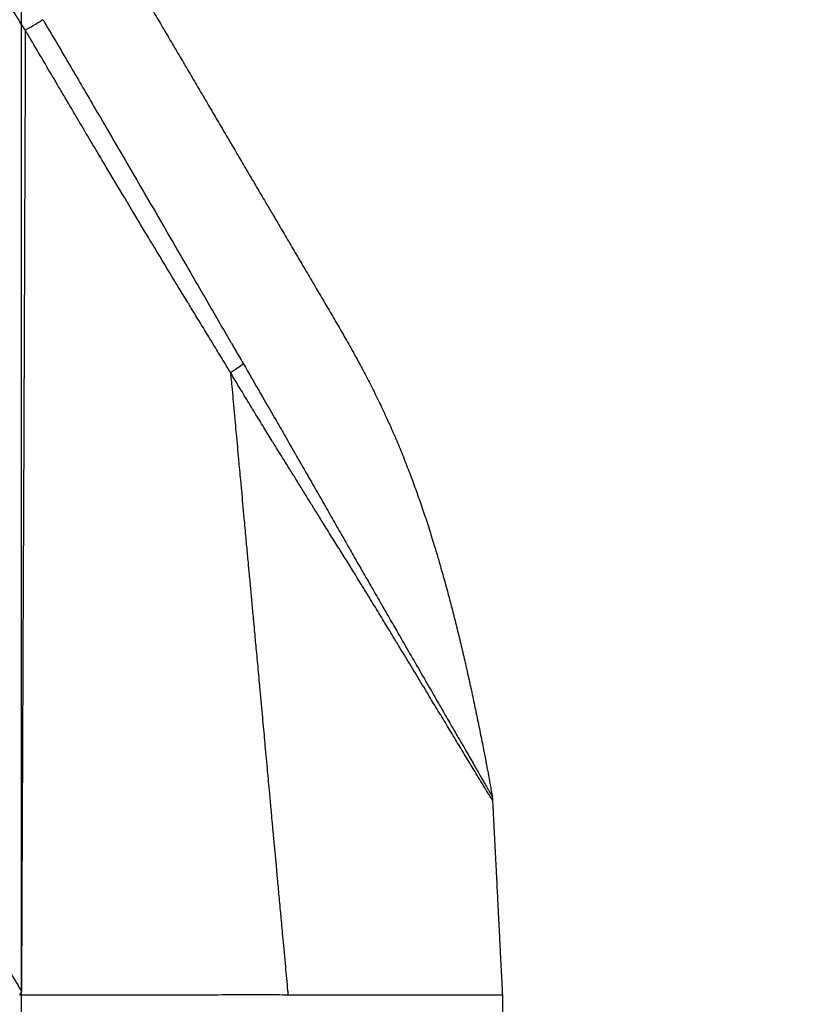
# Model space of a CAD drawing. Header units: millimetres. Extents: x 0 to 7374, y 0 to 4200.
# Tile 173 of 256: x 899 to 1024, y 2217 to 2372. Entities that reach past the tile are written whole.
import ezdxf

# ---------------------------------------------------------------- set-up
doc = ezdxf.new("R2010")
doc.units = ezdxf.units.MM
doc.header["$LTSCALE"] = 0.2
doc.styles.add('Rainbow-4.0 Style', font='malgunsl.ttf')
doc.dimstyles.new('Rainbow-4.0 Style', dxfattribs={"dimtxt": 3.5, "dimasz": 2.5, "dimexe": 1, "dimexo": 1, "dimgap": 1, "dimtad": 1, "dimdsep": 46, "dimtxsty": 'Rainbow-4.0 Style', "dimcen": 0, "dimclrd": 251, "dimclre": 251, "dimclrt": 7, "dimazin": 3, "dimtp": 0.1, "dimtm": 0.1, "dimtfac": 0.61, "dimtmove": 0, "dimatfit": 3, "dimfxl": 1, "dimlwd": -1, "dimlwe": -1, "dimarcsym": 1})

# ---------------------------------------------------------------- blocks, each defined once
blk = doc.blocks.new('A$Ccc13c451')
for p, q in [((-67.28, 1311), (-67, 1311)), ((9, 1274.85), (9, 1311))]:
    blk.add_line(p, q)
blk.add_arc((2.26, 1341.31), 5.2, 2.895, 10.2618)
for centre, major_axis, ratio, start_param, end_param in [((-67.45, 1462.7), (-4.48, -2.66), 0.005898, 1.805391, 2.600126), ((-35.99, 1408.67), (-4.49, -2.62), 0.107236, 1.968727, 2.601901)]:
    blk.add_ellipse(centre, major_axis=major_axis, ratio=ratio, start_param=start_param, end_param=end_param)
for points, knots in [([(-66.4, 1463.3), (-66.58, 1463.58), (-66.75, 1463.85), (-66.93, 1464.13), (-67.13, 1464.46), (-67.34, 1464.78), (-67.54, 1465.1), (-67.56, 1465.14), (-67.59, 1465.18), (-67.61, 1465.22), (-67.73, 1465.41), (-67.85, 1465.59), (-67.96, 1465.78), (-68.4, 1466.49), (-68.83, 1467.19), (-69.26, 1467.9), (-69.35, 1468.05), (-69.44, 1468.19), (-69.53, 1468.34), (-70.01, 1469.14), (-70.49, 1469.95), (-70.98, 1470.75), (-71.49, 1471.6), (-71.99, 1472.45), (-72.5, 1473.29), (-72.53, 1473.35), (-72.56, 1473.4), (-72.59, 1473.46), (-72.82, 1473.83), (-73.04, 1474.2), (-73.26, 1474.58), (-73.45, 1474.89), (-73.63, 1475.21), (-73.82, 1475.52), (-74.39, 1476.49), (-74.97, 1477.47), (-75.54, 1478.44), (-75.77, 1478.83), (-76, 1479.22), (-76.23, 1479.61), (-77.01, 1480.94), (-77.8, 1482.27), (-78.58, 1483.61), (-78.92, 1484.17), (-79.25, 1484.74), (-79.58, 1485.3), (-79.92, 1485.88), (-80.26, 1486.45), (-80.6, 1487.03), (-80.76, 1487.29), (-80.92, 1487.56), (-81.07, 1487.83), (-84.3, 1493.29), (-87.53, 1498.76), (-90.75, 1504.22), (-90.95, 1504.55), (-91.14, 1504.88), (-91.33, 1505.2), (-92.66, 1507.44), (-93.98, 1509.68), (-95.3, 1511.92), (-95.4, 1512.09), (-95.51, 1512.27), (-95.61, 1512.44), (-102.1, 1523.44), (-108.6, 1534.44), (-115.1, 1545.43), (-118.29, 1550.84), (-121.49, 1556.25), (-124.68, 1561.66), (-124.69, 1561.68), (-124.7, 1561.69), (-124.71, 1561.71), (-132.18, 1574.36), (-139.66, 1587), (-147.13, 1599.65), (-152.68, 1609.02), (-158.23, 1618.39), (-163.78, 1627.76), (-164.92, 1629.68), (-166.06, 1631.61), (-167.2, 1633.53), (-170.11, 1638.45), (-173.03, 1643.36), (-175.95, 1648.28), (-177.98, 1651.7), (-180.01, 1655.11), (-182.04, 1658.52), (-182.34, 1659.03), (-182.64, 1659.53), (-182.93, 1660.03)], [0, 0, 0, 0, 0.004303, 0.004303, 0.004303, 0.00932, 0.00932, 0.00932, 0.009912, 0.009912, 0.009912, 0.012827, 0.012827, 0.012827, 0.023695, 0.023695, 0.023695, 0.025921, 0.025921, 0.025921, 0.038235, 0.038235, 0.038235, 0.051188, 0.051188, 0.051188, 0.052011, 0.052011, 0.052011, 0.057712, 0.057712, 0.057712, 0.0625, 0.0625, 0.0625, 0.077326, 0.077326, 0.077326, 0.083246, 0.083246, 0.083246, 0.103562, 0.103562, 0.103562, 0.112164, 0.112164, 0.112164, 0.120907, 0.120907, 0.120907, 0.125, 0.125, 0.125, 0.208244, 0.208244, 0.208244, 0.213232, 0.213232, 0.213232, 0.247354, 0.247354, 0.247354, 0.25, 0.25, 0.25, 0.417577, 0.417577, 0.417577, 0.5, 0.5, 0.5, 0.500241, 0.500241, 0.500241, 0.692991, 0.692991, 0.692991, 0.835892, 0.835892, 0.835892, 0.865189, 0.865189, 0.865189, 0.940231, 0.940231, 0.940231, 0.992341, 0.992341, 0.992341, 1, 1, 1, 1]), ([(-127.33, 1604.08), (-127.02, 1603.56), (-126.71, 1603.03), (-126.38, 1602.48), (-125.78, 1601.47), (-125.16, 1600.42), (-124.52, 1599.34), (-123.91, 1598.32), (-123.29, 1597.28), (-122.67, 1596.22), (-122.06, 1595.19), (-121.44, 1594.14), (-120.82, 1593.09), (-120.21, 1592.05), (-119.59, 1591.01), (-118.98, 1589.97), (-118.35, 1588.91), (-117.73, 1587.84), (-117.12, 1586.81), (-116.48, 1585.73), (-115.87, 1584.69), (-115.28, 1583.68), (-114.64, 1582.6), (-114.03, 1581.56), (-113.45, 1580.58), (-112.79, 1579.46), (-112.17, 1578.4), (-111.61, 1577.45), (-110.89, 1576.23), (-110.27, 1575.18), (-109.77, 1574.33), (-109.17, 1573.3), (-108.74, 1572.57), (-108.55, 1572.24), (-108.34, 1571.89), (-108.14, 1571.55), (-107.93, 1571.2), (-107.32, 1570.16), (-106.71, 1569.12), (-106.1, 1568.08), (-105.48, 1567.03), (-104.86, 1565.98), (-104.24, 1564.93), (-103.62, 1563.86), (-102.99, 1562.8), (-102.4, 1561.8), (-101.82, 1560.81), (-101.28, 1559.89), (-100.58, 1558.7), (-100.04, 1557.79), (-99.42, 1556.73), (-98.89, 1555.84), (-98.37, 1554.95), (-97.95, 1554.24), (-97.5, 1553.48), (-97.06, 1552.72), (-96.58, 1551.91), (-96.11, 1551.12), (-95.01, 1549.25), (-93.93, 1547.4), (-92.83, 1545.53), (-92.54, 1545.03), (-92.24, 1544.53), (-91.95, 1544.03), (-91.48, 1543.25), (-91.02, 1542.46), (-90.56, 1541.67), (-90.22, 1541.1), (-89.88, 1540.52), (-89.54, 1539.95), (-89.42, 1539.73), (-89.29, 1539.52), (-89.17, 1539.31), (-88.7, 1538.52), (-88.24, 1537.74), (-87.78, 1536.95), (-87.32, 1536.16), (-86.85, 1535.38), (-86.39, 1534.59), (-85.93, 1533.81), (-85.47, 1533.02), (-85.01, 1532.24), (-84.54, 1531.45), (-84.08, 1530.67), (-83.62, 1529.88), (-83.16, 1529.1), (-82.7, 1528.32), (-82.24, 1527.53), (-81.78, 1526.75), (-81.32, 1525.97), (-80.86, 1525.19), (-80.4, 1524.4), (-79.94, 1523.63), (-79.48, 1522.84), (-79.02, 1522.06), (-78.55, 1521.27), (-78.09, 1520.48), (-77.63, 1519.7), (-77.16, 1518.91), (-76.7, 1518.12), (-76.24, 1517.34), (-75.78, 1516.55), (-75.31, 1515.77), (-74.85, 1514.98), (-74.39, 1514.19), (-73.93, 1513.41), (-73.46, 1512.62), (-73, 1511.84), (-72.54, 1511.05), (-72.08, 1510.27), (-71.62, 1509.48), (-71.15, 1508.7), (-70.69, 1507.91), (-70.23, 1507.13), (-69.77, 1506.34), (-69.31, 1505.56), (-68.85, 1504.78), (-68.39, 1503.99), (-67.92, 1503.21), (-67.46, 1502.43), (-67, 1501.64), (-66.54, 1500.86), (-66.08, 1500.08), (-65.62, 1499.29), (-65.16, 1498.51), (-64.7, 1497.73), (-64.24, 1496.95), (-63.78, 1496.17), (-63.32, 1495.39), (-62.86, 1494.61), (-62.4, 1493.83), (-61.94, 1493.04), (-61.48, 1492.25), (-61.01, 1491.47), (-60.55, 1490.68), (-60.09, 1489.9), (-59.63, 1489.11), (-59.17, 1488.33), (-58.71, 1487.54), (-58.24, 1486.76), (-57.78, 1485.97), (-57.32, 1485.19), (-56.86, 1484.4), (-56.4, 1483.62), (-55.94, 1482.84), (-55.48, 1482.05), (-55.02, 1481.27), (-54.56, 1480.49), (-54.09, 1479.71), (-53.63, 1478.92), (-53.17, 1478.14), (-52.88, 1477.64), (-52.58, 1477.13), (-52.28, 1476.63), (-52.12, 1476.35), (-51.96, 1476.08), (-51.8, 1475.8), (-51.33, 1475.02), (-50.87, 1474.23), (-50.41, 1473.44), (-49.95, 1472.66), (-49.49, 1471.87), (-49.03, 1471.09), (-48.56, 1470.31), (-48.1, 1469.52), (-47.64, 1468.74), (-47.18, 1467.95), (-46.72, 1467.17), (-46.26, 1466.39), (-45.8, 1465.61), (-45.34, 1464.82), (-44.88, 1464.04), (-44.42, 1463.26), (-43.96, 1462.48), (-43.5, 1461.7), (-43.04, 1460.92), (-42.58, 1460.13), (-42.12, 1459.35), (-41.65, 1458.56), (-41.19, 1457.78), (-40.73, 1457), (-40.27, 1456.21), (-39.81, 1455.43), (-39.35, 1454.65), (-38.89, 1453.87), (-38.43, 1453.09), (-37.97, 1452.31), (-37.51, 1451.53), (-37.05, 1450.74), (-36.59, 1449.96), (-36.13, 1449.17), (-35.67, 1448.39), (-35.21, 1447.61), (-34.84, 1446.98), (-34.47, 1446.36), (-34.1, 1445.73), (-34.01, 1445.58), (-33.92, 1445.42), (-33.83, 1445.27), (-33.37, 1444.48), (-32.91, 1443.7), (-32.45, 1442.92), (-31.99, 1442.13), (-31.53, 1441.35), (-31.07, 1440.57), (-30.61, 1439.79), (-30.15, 1439.01), (-29.69, 1438.22), (-29.22, 1437.43), (-28.75, 1436.64), (-28.28, 1435.84), (-27.94, 1435.25), (-27.59, 1434.66), (-27.24, 1434.07), (-27.12, 1433.87), (-27.01, 1433.68), (-26.9, 1433.48), (-26.41, 1432.66), (-25.95, 1431.88), (-25.51, 1431.13), (-25.03, 1430.31), (-24.56, 1429.52), (-24.12, 1428.77), (-23.63, 1427.94), (-23.17, 1427.16), (-22.74, 1426.41), (-22.25, 1425.58), (-21.79, 1424.81), (-21.35, 1424.06), (-20.85, 1423.21), (-20.38, 1422.41), (-19.96, 1421.7), (-19.46, 1420.85), (-19.03, 1420.11), (-18.61, 1419.41), (-18.11, 1418.55), (-17.65, 1417.76), (-17.23, 1417.04), (-16.71, 1416.15), (-16.26, 1415.37), (-15.86, 1414.67), (-15.36, 1413.78), (-14.92, 1413.01), (-14.52, 1412.28), (-14.44, 1412.14), (-14.36, 1412), (-14.28, 1411.85), (-13.92, 1411.2), (-13.56, 1410.54), (-13.21, 1409.88), (-12.78, 1409.07), (-12.36, 1408.27), (-11.94, 1407.45), (-11.53, 1406.64), (-11.12, 1405.82), (-10.71, 1404.99), (-10.32, 1404.18), (-9.93, 1403.36), (-9.54, 1402.51), (-9.16, 1401.7), (-8.79, 1400.86), (-8.41, 1400.01), (-8.05, 1399.19), (-7.69, 1398.35), (-7.33, 1397.49), (-6.99, 1396.66), (-6.65, 1395.81), (-6.31, 1394.94), (-5.98, 1394.11), (-5.65, 1393.25), (-5.32, 1392.37), (-5.01, 1391.53), (-4.7, 1390.67), (-4.39, 1389.79), (-4.09, 1388.94), (-3.79, 1388.08), (-3.49, 1387.19), (-3.2, 1386.34), (-2.92, 1385.47), (-2.63, 1384.58), (-2.36, 1383.72), (-2.09, 1382.85), (-1.81, 1381.95), (-1.64, 1381.38), (-1.47, 1380.8), (-1.29, 1380.21), (-1.2, 1379.91), (-1.12, 1379.61), (-1.03, 1379.31), (-0.78, 1378.44), (-0.53, 1377.58), (-0.29, 1376.71), (-0.04, 1375.83), (0.2, 1374.94), (0.44, 1374.05), (0.68, 1373.17), (0.91, 1372.29), (1.13, 1371.4), (1.36, 1370.52), (1.58, 1369.63), (1.8, 1368.74), (2.02, 1367.85), (2.24, 1366.96), (2.45, 1366.08), (2.66, 1365.18), (2.87, 1364.29), (3.07, 1363.41), (3.08, 1363.37), (3.09, 1363.33), (3.1, 1363.29), (3.29, 1362.44), (3.49, 1361.59), (3.68, 1360.73), (3.88, 1359.84), (4.07, 1358.95), (4.26, 1358.05), (4.45, 1357.16), (4.64, 1356.26), (4.83, 1355.37), (5.02, 1354.47), (5.2, 1353.57), (5.38, 1352.68), (5.56, 1351.78), (5.74, 1350.88), (5.92, 1349.99), (6.05, 1349.3), (6.18, 1348.62), (6.31, 1347.93), (6.35, 1347.72), (6.4, 1347.51), (6.44, 1347.3), (6.49, 1347.01), (6.54, 1346.73), (6.6, 1346.45), (6.71, 1345.87), (6.82, 1345.29), (6.92, 1344.71), (6.93, 1344.67), (6.94, 1344.64), (6.94, 1344.6), (7, 1344.31), (7.05, 1344.02), (7.1, 1343.73), (7.17, 1343.39), (7.23, 1343.06), (7.29, 1342.72), (7.32, 1342.56), (7.35, 1342.4), (7.38, 1342.24)], [-16.053626, -16.053626, -16.053626, -16.053626, -16.041387, -16.041387, -16.041387, -16.018931, -16.018931, -16.018931, -15.997607, -15.997607, -15.997607, -15.976821, -15.976821, -15.976821, -15.956112, -15.956112, -15.956112, -15.935035, -15.935035, -15.935035, -15.913061, -15.913061, -15.913061, -15.889401, -15.889401, -15.889401, -15.862551, -15.862551, -15.862551, -15.828237, -15.828237, -15.828237, -15.786669, -15.786669, -15.786669, -15.743017, -15.743017, -15.743017, -15.611226, -15.611226, -15.611226, -15.478538, -15.478538, -15.478538, -15.345182, -15.345182, -15.345182, -15.211401, -15.211401, -15.211401, -15.110079, -15.110079, -15.110079, -15.008766, -15.008766, -15.008766, -14.907571, -14.907571, -14.907571, -14.669505, -14.669505, -14.669505, -14.605763, -14.605763, -14.605763, -14.506093, -14.506093, -14.506093, -14.433728, -14.433728, -14.433728, -14.407023, -14.407023, -14.407023, -14.308148, -14.308148, -14.308148, -14.209295, -14.209295, -14.209295, -14.110466, -14.110466, -14.110466, -14.01166, -14.01166, -14.01166, -13.912878, -13.912878, -13.912878, -13.81412, -13.81412, -13.81412, -13.715387, -13.715387, -13.715387, -13.616679, -13.616679, -13.616679, -13.517996, -13.517996, -13.517996, -13.419338, -13.419338, -13.419338, -13.320706, -13.320706, -13.320706, -13.222101, -13.222101, -13.222101, -13.123522, -13.123522, -13.123522, -13.024969, -13.024969, -13.024969, -12.926444, -12.926444, -12.926444, -12.827947, -12.827947, -12.827947, -12.729477, -12.729477, -12.729477, -12.631035, -12.631035, -12.631035, -12.532622, -12.532622, -12.532622, -12.434237, -12.434237, -12.434237, -12.335882, -12.335882, -12.335882, -12.237556, -12.237556, -12.237556, -12.139259, -12.139259, -12.139259, -12.040993, -12.040993, -12.040993, -11.942757, -11.942757, -11.942757, -11.844551, -11.844551, -11.844551, -11.781039, -11.781039, -11.781039, -11.746369, -11.746369, -11.746369, -11.648121, -11.648121, -11.648121, -11.549793, -11.549793, -11.549793, -11.451402, -11.451402, -11.451402, -11.35296, -11.35296, -11.35296, -11.254484, -11.254484, -11.254484, -11.155987, -11.155987, -11.155987, -11.057486, -11.057486, -11.057486, -10.958994, -10.958994, -10.958994, -10.860527, -10.860527, -10.860527, -10.762099, -10.762099, -10.762099, -10.663726, -10.663726, -10.663726, -10.565421, -10.565421, -10.565421, -10.486724, -10.486724, -10.486724, -10.46719, -10.46719, -10.46719, -10.368726, -10.368726, -10.368726, -10.269985, -10.269985, -10.269985, -10.171106, -10.171106, -10.171106, -10.072232, -10.072232, -10.072232, -9.998076, -9.998076, -9.998076, -9.973257, -9.973257, -9.973257, -9.868421, -9.868421, -9.868421, -9.753898, -9.753898, -9.753898, -9.627336, -9.627336, -9.627336, -9.485398, -9.485398, -9.485398, -9.323161, -9.323161, -9.323161, -9.133038, -9.133038, -9.133038, -8.902953, -8.902953, -8.902953, -8.61443, -8.61443, -8.61443, -8.250194, -8.250194, -8.250194, -8.178126, -8.178126, -8.178126, -7.84401, -7.84401, -7.84401, -7.441148, -7.441148, -7.441148, -7.045369, -7.045369, -7.045369, -6.65921, -6.65921, -6.65921, -6.284584, -6.284584, -6.284584, -5.922772, -5.922772, -5.922772, -5.574485, -5.574485, -5.574485, -5.239968, -5.239968, -5.239968, -4.919108, -4.919108, -4.919108, -4.611545, -4.611545, -4.611545, -4.316748, -4.316748, -4.316748, -4.034095, -4.034095, -4.034095, -3.854446, -3.854446, -3.854446, -3.762382, -3.762382, -3.762382, -3.494302, -3.494302, -3.494302, -3.227068, -3.227068, -3.227068, -2.959862, -2.959862, -2.959862, -2.691868, -2.691868, -2.691868, -2.422244, -2.422244, -2.422244, -2.150097, -2.150097, -2.150097, -2.138383, -2.138383, -2.138383, -1.876776, -1.876776, -1.876776, -1.604355, -1.604355, -1.604355, -1.332388, -1.332388, -1.332388, -1.060432, -1.060432, -1.060432, -0.788043, -0.788043, -0.788043, -0.579614, -0.579614, -0.579614, -0.514777, -0.514777, -0.514777, -0.428369, -0.428369, -0.428369, -0.251385, -0.251385, -0.251385, -0.240644, -0.240644, -0.240644, -0.152002, -0.152002, -0.152002, -0.049147, -0.049147, -0.049147, -0.000001, -0.000001, -0.000001, -0.000001]), ([(-208.63, 1561.14), (-207.94, 1559.96), (-207.26, 1558.78), (-206.02, 1556.65), (-205.47, 1555.71), (-204.21, 1553.54), (-203.49, 1552.32), (-202.46, 1550.56), (-202.14, 1550.02), (-201.31, 1548.61), (-200.8, 1547.73), (-200.07, 1546.48), (-199.84, 1546.09), (-199.13, 1544.87), (-198.63, 1544.03), (-197.65, 1542.35), (-197.15, 1541.5), (-196.32, 1540.09), (-195.99, 1539.52), (-195.47, 1538.62), (-195.28, 1538.3), (-194.71, 1537.32), (-194.33, 1536.67), (-193.54, 1535.28), (-193.13, 1534.55), (-192.19, 1532.89), (-191.67, 1531.96), (-190.98, 1530.75), (-190.82, 1530.46), (-189.39, 1527.93), (-188.11, 1525.69), (-185.56, 1521.21), (-184.28, 1518.97), (-182.73, 1516.24), (-182.45, 1515.75), (-181, 1513.21), (-179.84, 1511.16), (-177.09, 1506.35), (-175.5, 1503.57), (-173.67, 1500.36), (-173.42, 1499.92), (-173.08, 1499.32), (-172.99, 1499.16), (-161.05, 1478.21), (-149.22, 1457.41), (-137.38, 1436.51), (-137.33, 1436.42), (-130.87, 1425.01), (-124.47, 1413.67), (-112.78, 1392.91), (-107.49, 1383.49), (-102.01, 1373.73), (-101.83, 1373.39), (-98.8, 1368), (-95.97, 1362.94), (-90.31, 1352.85), (-87.48, 1347.8), (-84.4, 1342.3), (-84.14, 1341.84), (-82.39, 1338.74), (-80.91, 1336.11), (-78.24, 1331.35), (-77.06, 1329.23), (-75.72, 1326.8), (-75.55, 1326.49), (-75.27, 1325.98), (-75.16, 1325.78), (-75.04, 1325.57), (-75.03, 1325.55), (-74.29, 1324.21), (-73.55, 1322.89), (-72.43, 1320.92), (-72.06, 1320.26), (-71.46, 1319.21), (-71.24, 1318.83), (-70.91, 1318.25), (-70.8, 1318.06), (-70.64, 1317.79), (-70.59, 1317.71), (-70.25, 1317.12), (-69.96, 1316.61), (-69.42, 1315.7), (-69.19, 1315.29), (-68.83, 1314.68), (-68.71, 1314.47), (-68.06, 1313.35), (-67.53, 1312.44), (-67, 1311.52)], [0.000022, 0.000022, 0.000022, 0.000022, 0.0143648, 0.0143648, 0.0258684, 0.0258684, 0.0406589, 0.0406589, 0.047259, 0.047259, 0.0578453, 0.0578453, 0.0625, 0.0625, 0.0726691, 0.0726691, 0.0829358, 0.0829358, 0.089848, 0.089848, 0.09375, 0.09375, 0.1016569, 0.1016569, 0.1104, 0.1104, 0.1215712, 0.1215712, 0.125, 0.125, 0.1519265, 0.1519265, 0.1788769, 0.1788769, 0.1847965, 0.1847965, 0.2093976, 0.2093976, 0.2427531, 0.2427531, 0.2480484, 0.2480484, 0.25, 0.25, 0.5, 0.5, 0.5010438, 0.5010438, 0.6370478, 0.6370478, 0.75, 0.75, 0.7540344, 0.7540344, 0.8146001, 0.8146001, 0.875, 0.875, 0.8805283, 0.8805283, 0.9121546, 0.9121546, 0.9375, 0.9375, 0.9411874, 0.9411874, 0.943574, 0.943574, 0.9437628, 0.9437628, 0.9595799, 0.9595799, 0.9674885, 0.9674885, 0.9721494, 0.9721494, 0.9744225, 0.9744225, 0.9753971, 0.9753971, 0.9815478, 0.9815478, 0.9864827, 0.9864827, 0.9889512, 0.9889512, 1, 1, 1, 1]), ([(-63.6, 1464.96), (-62.21, 1462.62), (-60.84, 1460.28), (-58.18, 1455.74), (-56.89, 1453.53), (-54.9, 1450.11), (-54.18, 1448.89), (-51.55, 1444.38), (-49.64, 1441.1), (-47.71, 1437.77), (-47.68, 1437.73), (-46.67, 1435.98), (-45.68, 1434.28), (-43.82, 1431.08), (-42.96, 1429.58), (-41.3, 1426.73), (-40.51, 1425.37), (-38.99, 1422.74), (-38.25, 1421.46), (-36.93, 1419.18), (-36.35, 1418.18), (-35.19, 1416.18), (-34.62, 1415.19), (-33.96, 1414.05), (-33.87, 1413.9), (-33.4, 1413.1), (-33.02, 1412.44), (-32.42, 1411.41), (-32.21, 1411.04), (-31.99, 1410.67)], [0, 0, 0, 0, 0.1295898, 0.1295898, 0.2511977, 0.2511977, 0.3187341, 0.3187341, 0.5, 0.5, 0.5024279, 0.5024279, 0.5962835, 0.5962835, 0.6789591, 0.6789591, 0.7539058, 0.7539058, 0.8242844, 0.8242844, 0.8798677, 0.8798677, 0.9347826, 0.9347826, 0.9429335, 0.9429335, 0.9794738, 0.9794738, 1, 1, 1, 1]), ([(-66.4, 1463.3), (-66.42, 1456.54), (-66.46, 1446.43), (-66.53, 1426.24), (-66.56, 1418.67), (-66.61, 1406.06), (-66.63, 1401.64), (-66.65, 1394.71), (-66.66, 1392.34), (-66.68, 1388.72), (-66.68, 1387.49), (-66.69, 1386.18), (-66.69, 1386.11), (-66.69, 1385.95), (-66.69, 1385.96), (-66.69, 1385.88), (-66.69, 1385.73), (-66.69, 1385.37), (-66.69, 1385.06), (-66.7, 1383.16), (-66.71, 1381.31), (-66.73, 1377.4), (-66.73, 1375.43), (-66.75, 1371.74), (-66.76, 1370.41), (-66.77, 1367.74), (-66.77, 1366.39), (-66.79, 1362.21), (-66.8, 1359.25), (-66.87, 1343.73), (-66.93, 1328.85), (-67, 1311.52)], [0.0000211, 0.0000211, 0.0000211, 0.0000211, 0.25, 0.25, 0.375, 0.375, 0.4375, 0.4375, 0.46875, 0.46875, 0.484375, 0.484375, 0.4853516, 0.4853516, 0.4863281, 0.4863281, 0.4882813, 0.4921875, 0.5, 0.5, 0.5625, 0.5625, 0.625, 0.625, 0.65625, 0.65625, 0.6875, 0.6875, 0.75, 0.75, 1, 1, 1, 1]), ([(-33.99, 1409.24), (-34.15, 1409.52), (-34.32, 1409.8), (-34.49, 1410.08), (-34.72, 1410.46), (-34.95, 1410.83), (-35.18, 1411.21), (-35.41, 1411.58), (-35.63, 1411.95), (-35.86, 1412.32), (-36.32, 1413.08), (-36.78, 1413.83), (-37.24, 1414.59), (-37.47, 1414.96), (-37.7, 1415.34), (-37.93, 1415.72), (-38.39, 1416.47), (-38.84, 1417.21), (-39.3, 1417.96), (-39.69, 1418.6), (-40.08, 1419.24), (-40.47, 1419.87), (-40.55, 1420.01), (-40.63, 1420.15), (-40.72, 1420.28), (-41.17, 1421.02), (-41.62, 1421.76), (-42.07, 1422.5), (-42.31, 1422.89), (-42.54, 1423.28), (-42.78, 1423.67), (-43.84, 1425.42), (-44.9, 1427.17), (-45.96, 1428.92), (-46.29, 1429.48), (-46.63, 1430.03), (-46.96, 1430.58), (-47.77, 1431.93), (-48.59, 1433.28), (-49.4, 1434.63), (-49.68, 1435.11), (-49.97, 1435.59), (-50.26, 1436.07), (-50.27, 1436.1), (-50.29, 1436.12), (-50.31, 1436.15), (-51.36, 1437.9), (-52.4, 1439.65), (-53.45, 1441.41), (-53.91, 1442.18), (-54.37, 1442.94), (-54.82, 1443.71), (-56.01, 1445.7), (-57.19, 1447.69), (-58.37, 1449.68), (-58.37, 1449.69), (-58.37, 1449.69), (-58.38, 1449.7), (-58.9, 1450.58), (-59.42, 1451.46), (-59.93, 1452.34), (-60.39, 1453.12), (-60.85, 1453.89), (-61.3, 1454.67), (-62.05, 1455.95), (-62.8, 1457.22), (-63.55, 1458.5), (-64.21, 1459.61), (-64.86, 1460.71), (-65.52, 1461.82), (-65.81, 1462.31), (-66.1, 1462.8), (-66.4, 1463.3)], [0.0000331, 0.0000331, 0.0000331, 0.0000331, 0.015589, 0.015589, 0.015589, 0.0366763, 0.0366763, 0.0366763, 0.0574508, 0.0574508, 0.0574508, 0.0996718, 0.0996718, 0.0996718, 0.1208009, 0.1208009, 0.1208009, 0.1625846, 0.1625846, 0.1625846, 0.1982063, 0.1982063, 0.1982063, 0.205777, 0.205777, 0.205777, 0.2470095, 0.2470095, 0.2470095, 0.2688316, 0.2688316, 0.2688316, 0.3662238, 0.3662238, 0.3662238, 0.3970316, 0.3970316, 0.3970316, 0.4719375, 0.4719375, 0.4719375, 0.4985511, 0.4985511, 0.4985511, 0.5, 0.5, 0.5, 0.5971698, 0.5971698, 0.5971698, 0.6396385, 0.6396385, 0.6396385, 0.7496277, 0.7496277, 0.7496277, 0.75, 0.75, 0.75, 0.7985567, 0.7985567, 0.7985567, 0.8413646, 0.8413646, 0.8413646, 0.911757, 0.911757, 0.911757, 0.9728335, 0.9728335, 0.9728335, 1, 1, 1, 1]), ([(-31.99, 1410.67), (-31.06, 1409.08), (-30.14, 1407.49), (-28.49, 1404.63), (-27.75, 1403.36), (-26.57, 1401.3), (-26.12, 1400.53), (-25.07, 1398.69), (-24.47, 1397.64), (-23.79, 1396.45), (-23.71, 1396.3), (-23.27, 1395.54), (-22.92, 1394.93), (-22.05, 1393.42), (-21.54, 1392.52), (-20.51, 1390.73), (-19.99, 1389.83), (-19.45, 1388.89), (-19.42, 1388.83), (-18.88, 1387.89), (-18.38, 1387.01), (-17.41, 1385.3), (-16.93, 1384.47), (-16, 1382.84), (-15.55, 1382.04), (-14.66, 1380.49), (-14.23, 1379.74), (-13.68, 1378.77), (-13.56, 1378.55), (-13.4, 1378.29), (-13.37, 1378.23), (-12.84, 1377.31), (-12.34, 1376.44), (-11.34, 1374.7), (-10.84, 1373.83), (-9.85, 1372.1), (-9.35, 1371.24), (-8.43, 1369.64), (-8, 1368.9), (-7.55, 1368.11), (-7.52, 1368.06), (-6.88, 1366.96), (-6.28, 1365.92), (-5.08, 1363.83), (-4.47, 1362.78), (-3.27, 1360.7), (-2.68, 1359.69), (-1.6, 1357.8), (-1.09, 1356.93), (-0.12, 1355.24), (0.36, 1354.41), (1.28, 1352.82), (1.72, 1352.04), (2.32, 1351.01), (2.48, 1350.73), (2.65, 1350.44), (2.65, 1350.44), (2.9, 1350.01), (3.13, 1349.6), (3.59, 1348.81), (3.81, 1348.44), (4.22, 1347.73), (4.41, 1347.39), (4.77, 1346.77), (4.94, 1346.47), (5.26, 1345.91), (5.42, 1345.65), (5.7, 1345.15), (5.84, 1344.92), (6.01, 1344.62), (6.06, 1344.54), (6.12, 1344.43), (6.13, 1344.41), (6.25, 1344.21), (6.34, 1344.05), (6.51, 1343.75), (6.59, 1343.6), (6.75, 1343.34), (6.82, 1343.22), (6.94, 1343), (7, 1342.9), (7.07, 1342.78), (7.09, 1342.74), (7.15, 1342.63), (7.19, 1342.56), (7.25, 1342.47), (7.26, 1342.44), (7.31, 1342.36), (7.33, 1342.31), (7.36, 1342.26), (7.37, 1342.24), (7.38, 1342.24), (7.38, 1342.24), (7.38, 1342.24)], [0, 0, 0, 0, 0.0537894, 0.0537894, 0.0972581, 0.0972581, 0.1237418, 0.1237418, 0.1597199, 0.1597199, 0.1646393, 0.1646393, 0.1858131, 0.1858131, 0.2169251, 0.2169251, 0.2480371, 0.2480371, 0.25, 0.25, 0.2807734, 0.2807734, 0.310094, 0.310094, 0.3383626, 0.3383626, 0.365377, 0.365377, 0.3730937, 0.3730937, 0.375, 0.375, 0.4064665, 0.4064665, 0.4382175, 0.4382175, 0.4699679, 0.4699679, 0.4979365, 0.4979365, 0.5, 0.5, 0.5398115, 0.5398115, 0.5815826, 0.5815826, 0.6233538, 0.6233538, 0.6605006, 0.6605006, 0.6977803, 0.6977803, 0.7352429, 0.7352429, 0.7497239, 0.7497239, 0.75, 0.75, 0.7720316, 0.7720316, 0.7932797, 0.7932797, 0.8132757, 0.8132757, 0.8321378, 0.8321378, 0.8504954, 0.8504954, 0.8682356, 0.8682356, 0.875, 0.875, 0.8773039, 0.8773039, 0.8919507, 0.8919507, 0.9067975, 0.9067975, 0.9215687, 0.9215687, 0.936015, 0.936015, 0.9418557, 0.9418557, 0.956711, 0.956711, 0.9648715, 0.9648715, 0.9807571, 0.9807571, 0.996553, 0.996553, 1, 1, 1, 1]), ([(7.45, 1341.57), (7.45, 1341.57), (7.45, 1341.58), (7.43, 1341.61), (7.41, 1341.64), (7.38, 1341.7), (7.35, 1341.74), (7.32, 1341.79), (7.32, 1341.79), (7.29, 1341.84), (7.25, 1341.9), (7.2, 1341.99), (7.19, 1342), (7.13, 1342.1), (7.08, 1342.18), (6.98, 1342.34), (6.94, 1342.41), (6.84, 1342.57), (6.78, 1342.66), (6.67, 1342.85), (6.61, 1342.95), (6.48, 1343.16), (6.41, 1343.27), (6.29, 1343.46), (6.24, 1343.54), (6.18, 1343.64), (6.17, 1343.65), (6.05, 1343.86), (5.92, 1344.06), (5.66, 1344.49), (5.53, 1344.72), (5.23, 1345.21), (5.07, 1345.47), (4.8, 1345.92), (4.69, 1346.1), (4.39, 1346.6), (4.19, 1346.93), (3.77, 1347.63), (3.55, 1347.99), (3.09, 1348.75), (2.86, 1349.14), (2.59, 1349.57), (2.57, 1349.6), (2.12, 1350.36), (1.66, 1351.11), (0.73, 1352.65), (0.25, 1353.45), (-0.73, 1355.06), (-1.23, 1355.88), (-1.96, 1357.08), (-2.17, 1357.44), (-2.97, 1358.75), (-3.55, 1359.71), (-4.72, 1361.64), (-5.31, 1362.61), (-6.5, 1364.57), (-7.09, 1365.55), (-7.77, 1366.67), (-7.85, 1366.8), (-7.99, 1367.03), (-8.04, 1367.12), (-8.59, 1368.03), (-9.09, 1368.85), (-10.09, 1370.51), (-10.6, 1371.34), (-11.61, 1372.99), (-12.11, 1373.81), (-13.11, 1375.43), (-13.6, 1376.23), (-14.15, 1377.11), (-14.2, 1377.2), (-14.68, 1377.97), (-15.1, 1378.65), (-15.97, 1380.04), (-16.41, 1380.74), (-17.29, 1382.16), (-17.74, 1382.87), (-18.63, 1384.3), (-19.08, 1385.02), (-19.88, 1386.31), (-20.24, 1386.88), (-20.65, 1387.54), (-20.7, 1387.63), (-21.07, 1388.22), (-21.38, 1388.72), (-22.02, 1389.77), (-22.36, 1390.32), (-23.06, 1391.45), (-23.42, 1392.03), (-23.82, 1392.68), (-23.85, 1392.74), (-23.94, 1392.88), (-23.99, 1392.95), (-24.31, 1393.47), (-24.58, 1393.91), (-25.16, 1394.82), (-25.46, 1395.3), (-26.02, 1396.19), (-26.28, 1396.6), (-26.78, 1397.4), (-27.03, 1397.8), (-27.31, 1398.26), (-27.36, 1398.33), (-27.84, 1399.12), (-28.29, 1399.84), (-29.2, 1401.34), (-29.67, 1402.11), (-30.63, 1403.68), (-31.12, 1404.49), (-32.14, 1406.17), (-32.67, 1407.05), (-33.47, 1408.37), (-33.73, 1408.81), (-33.99, 1409.24)], [0, 0, 0, 0, 0.0138375, 0.0138375, 0.0274826, 0.0274826, 0.0403591, 0.0403591, 0.0411277, 0.0411277, 0.0554222, 0.0554222, 0.0583782, 0.0583782, 0.073068, 0.073068, 0.0830639, 0.0830639, 0.0941966, 0.0941966, 0.10527, 0.10527, 0.1162432, 0.1162432, 0.1235528, 0.1235528, 0.125, 0.125, 0.141656, 0.141656, 0.1586585, 0.1586585, 0.1763054, 0.1763054, 0.1879738, 0.1879738, 0.207889, 0.207889, 0.2289445, 0.2289445, 0.25, 0.25, 0.251757, 0.251757, 0.2896107, 0.2896107, 0.3267661, 0.3267661, 0.3629944, 0.3629944, 0.3783238, 0.3783238, 0.4179277, 0.4179277, 0.4568564, 0.4568564, 0.4948934, 0.4948934, 0.5, 0.5, 0.5035383, 0.5035383, 0.5345613, 0.5345613, 0.5656529, 0.5656529, 0.5957197, 0.5957197, 0.625, 0.625, 0.6281335, 0.6281335, 0.6530412, 0.6530412, 0.6784935, 0.6784935, 0.7041252, 0.7041252, 0.7297801, 0.7297801, 0.75, 0.75, 0.7531099, 0.7531099, 0.770731, 0.770731, 0.790027, 0.790027, 0.8102819, 0.8102819, 0.8125, 0.8125, 0.8150963, 0.8150963, 0.8305102, 0.8305102, 0.8471275, 0.8471275, 0.8614241, 0.8614241, 0.875, 0.875, 0.8773342, 0.8773342, 0.9022139, 0.9022139, 0.9284232, 0.9284232, 0.9557027, 0.9557027, 0.9853582, 0.9853582, 0.9999944, 0.9999944, 0.9999944, 0.9999944]), ([(-33.99, 1409.24), (-33.96, 1408.97), (-33.94, 1408.7), (-33.87, 1407.98), (-33.83, 1407.53), (-33.79, 1407.08), (-33.79, 1407.07), (-33.73, 1406.39), (-33.66, 1405.7), (-33.57, 1404.67), (-33.54, 1404.33), (-33.44, 1403.24), (-33.37, 1402.48), (-33.28, 1401.57), (-33.27, 1401.42), (-33.25, 1401.28), (-33.2, 1400.71), (-33.15, 1400.13), (-32.97, 1398.22), (-32.85, 1396.87), (-32.72, 1395.5), (-32.72, 1395.49), (-32.71, 1395.35), (-32.7, 1395.23), (-32.58, 1394.02), (-32.48, 1392.93), (-32.35, 1391.44), (-32.31, 1391.06), (-32.14, 1389.21), (-32, 1387.74), (-31.77, 1385.2), (-31.67, 1384.15), (-31.54, 1382.67), (-31.5, 1382.24), (-31.38, 1380.96), (-31.3, 1380.11), (-31.16, 1378.63), (-31.1, 1378), (-30.97, 1376.56), (-30.89, 1375.74), (-30.79, 1374.63), (-30.77, 1374.34), (-30.74, 1374.05), (-30.7, 1373.68), (-30.67, 1373.31), (-30.56, 1372.1), (-30.48, 1371.26), (-30.34, 1369.78), (-30.29, 1369.15), (-30.14, 1367.6), (-30.06, 1366.67), (-29.92, 1365.19), (-29.87, 1364.64), (-29.71, 1362.93), (-29.6, 1361.77), (-29.47, 1360.29), (-29.44, 1359.97), (-29.27, 1358.19), (-29.14, 1356.71), (-28.88, 1353.99), (-28.77, 1352.75), (-28.63, 1351.27), (-28.61, 1351.03), (-28.47, 1349.47), (-28.34, 1348.14), (-28.21, 1346.66), (-28.19, 1346.51), (-28.07, 1345.2), (-27.96, 1344.03), (-27.83, 1342.55), (-27.8, 1342.25), (-27.69, 1341.08), (-27.61, 1340.21), (-27.48, 1338.74), (-27.42, 1338.13), (-27.36, 1337.45), (-27.35, 1337.34), (-27.34, 1337.24), (-27.27, 1336.49), (-27.2, 1335.76), (-27.07, 1334.38), (-27.02, 1333.74), (-26.89, 1332.36), (-26.82, 1331.63), (-26.68, 1330.16), (-26.62, 1329.42), (-26.46, 1327.75), (-26.38, 1326.81), (-26.24, 1325.33), (-26.19, 1324.8), (-26.11, 1323.9), (-26.07, 1323.51), (-26.03, 1323.11), (-26.03, 1323.08), (-25.93, 1321.99), (-25.83, 1320.92), (-25.6, 1318.37), (-25.46, 1316.9), (-25.21, 1314.17), (-25.09, 1312.91), (-24.95, 1311.44), (-24.93, 1311.22), (-24.91, 1311)], [0, 0, 0, 0, 0.0101323, 0.0101323, 0.0268989, 0.0270408, 0.0270408, 0.0270408, 0.0525592, 0.0525592, 0.0648972, 0.0648972, 0.0924915, 0.0924915, 0.0977485, 0.0977485, 0.0977485, 0.1183199, 0.1183199, 0.1658663, 0.1658663, 0.1662662, 0.1662662, 0.1704945, 0.1704945, 0.208449, 0.208449, 0.2215046, 0.2215046, 0.2714249, 0.2714249, 0.3061961, 0.3061961, 0.3203223, 0.3203223, 0.3481282, 0.3481282, 0.3682573, 0.3682573, 0.3944412, 0.3944412, 0.4036101, 0.4036101, 0.4036101, 0.4152846, 0.4152846, 0.4418035, 0.4418035, 0.4614538, 0.4614538, 0.4898448, 0.4898448, 0.5068103, 0.5068103, 0.5418482, 0.5418482, 0.5513956, 0.5513956, 0.5952476, 0.5952476, 0.6315551, 0.6315551, 0.6384015, 0.6384015, 0.6767647, 0.6767647, 0.6808895, 0.6808895, 0.7142513, 0.7142513, 0.7227416, 0.7227416, 0.7470923, 0.7470923, 0.7639855, 0.7639855, 0.7660974, 0.7668464, 0.7668464, 0.7869999, 0.7869999, 0.8046469, 0.8046469, 0.8246983, 0.8246983, 0.8447498, 0.8447498, 0.8700353, 0.8700353, 0.8843167, 0.8843167, 0.8941271, 0.8945036, 0.8950035, 0.8950035, 0.9233685, 0.9233685, 0.9619247, 0.9619247, 0.9944201, 0.9944201, 0.9999645, 0.9999645, 0.9999645, 0.9999645]), ([(9, 1311), (8.99, 1311.11), (8.99, 1311.22), (8.98, 1311.34), (8.97, 1311.67), (8.95, 1312.01), (8.93, 1312.34), (8.92, 1312.57), (8.91, 1312.79), (8.9, 1313.02), (8.89, 1313.24), (8.87, 1313.46), (8.86, 1313.69), (8.85, 1313.91), (8.84, 1314.14), (8.83, 1314.36), (8.82, 1314.46), (8.82, 1314.56), (8.81, 1314.67), (8.81, 1314.67), (8.81, 1314.68), (8.81, 1314.68), (8.81, 1314.69), (8.81, 1314.69), (8.81, 1314.7), (8.81, 1314.81), (8.8, 1314.92), (8.8, 1315.03), (8.77, 1315.48), (8.75, 1315.93), (8.73, 1316.38), (8.7, 1316.82), (8.68, 1317.27), (8.66, 1317.72), (8.64, 1318.06), (8.63, 1318.39), (8.61, 1318.73), (8.6, 1318.81), (8.6, 1318.89), (8.6, 1318.97), (8.6, 1318.98), (8.6, 1318.99), (8.6, 1318.99), (8.59, 1319.02), (8.59, 1319.04), (8.59, 1319.06), (8.59, 1319.18), (8.58, 1319.29), (8.57, 1319.4), (8.56, 1319.74), (8.54, 1320.07), (8.52, 1320.41), (8.5, 1320.86), (8.48, 1321.3), (8.46, 1321.75), (8.43, 1322.2), (8.41, 1322.65), (8.39, 1323.09), (8.37, 1323.43), (8.35, 1323.77), (8.34, 1324.1), (8.33, 1324.21), (8.33, 1324.33), (8.32, 1324.44), (8.32, 1324.48), (8.32, 1324.52), (8.31, 1324.56), (8.31, 1324.57), (8.31, 1324.59), (8.31, 1324.6), (8.31, 1324.66), (8.31, 1324.72), (8.3, 1324.77), (8.29, 1325.11), (8.27, 1325.45), (8.25, 1325.78), (8.24, 1325.95), (8.23, 1326.12), (8.23, 1326.29), (8.21, 1326.56), (8.2, 1326.84), (8.18, 1327.13), (8.16, 1327.57), (8.14, 1328.02), (8.12, 1328.47), (8.09, 1328.92), (8.07, 1329.36), (8.05, 1329.81), (8.04, 1329.92), (8.04, 1330.04), (8.03, 1330.15), (8.03, 1330.17), (8.03, 1330.19), (8.03, 1330.2), (8.01, 1330.52), (8, 1330.84), (7.98, 1331.16), (7.96, 1331.6), (7.93, 1332.05), (7.91, 1332.5), (7.89, 1332.95), (7.87, 1333.4), (7.84, 1333.84), (7.82, 1334.29), (7.8, 1334.74), (7.78, 1335.19), (7.76, 1335.52), (7.74, 1335.86), (7.72, 1336.2), (7.72, 1336.31), (7.71, 1336.42), (7.71, 1336.53), (7.71, 1336.57), (7.7, 1336.6), (7.7, 1336.64), (7.7, 1336.64), (7.7, 1336.65), (7.7, 1336.65), (7.7, 1336.72), (7.69, 1336.8), (7.69, 1336.87), (7.67, 1337.2), (7.66, 1337.54), (7.64, 1337.87), (7.63, 1337.99), (7.63, 1338.1), (7.62, 1338.21), (7.62, 1338.27), (7.62, 1338.34), (7.61, 1338.4), (7.61, 1338.45), (7.61, 1338.5), (7.61, 1338.55), (7.59, 1338.77), (7.58, 1339), (7.57, 1339.22), (7.56, 1339.44), (7.55, 1339.67), (7.54, 1339.89), (7.53, 1339.98), (7.53, 1340.06), (7.52, 1340.15), (7.52, 1340.18), (7.52, 1340.2), (7.52, 1340.23), (7.52, 1340.34), (7.51, 1340.45), (7.5, 1340.56), (7.49, 1340.9), (7.47, 1341.24), (7.45, 1341.57)], [0.000007, 0.000007, 0.000007, 0.000007, 0.033576, 0.033576, 0.033576, 0.133622, 0.133622, 0.133622, 0.199816, 0.199816, 0.199816, 0.265671, 0.265671, 0.265671, 0.331237, 0.331237, 0.331237, 0.361005, 0.361005, 0.361005, 0.362672, 0.362672, 0.362672, 0.363928, 0.363928, 0.363928, 0.396565, 0.396565, 0.396565, 0.52669, 0.52669, 0.52669, 0.65641, 0.65641, 0.65641, 0.753648, 0.753648, 0.753648, 0.777009, 0.777009, 0.777009, 0.779385, 0.779385, 0.779385, 0.786079, 0.786079, 0.786079, 0.81853, 0.81853, 0.81853, 0.916048, 0.916048, 0.916048, 1.046677, 1.046677, 1.046677, 1.178344, 1.178344, 1.178344, 1.27802, 1.27802, 1.27802, 1.311458, 1.311458, 1.311458, 1.323674, 1.323674, 1.323674, 1.327506, 1.327506, 1.327506, 1.345014, 1.345014, 1.345014, 1.446472, 1.446472, 1.446472, 1.497757, 1.497757, 1.497757, 1.583047, 1.583047, 1.583047, 1.718443, 1.718443, 1.718443, 1.852726, 1.852726, 1.852726, 1.886163, 1.886163, 1.886163, 1.891635, 1.891635, 1.891635, 1.986238, 1.986238, 1.986238, 2.119304, 2.119304, 2.119304, 2.252234, 2.252234, 2.252234, 2.385339, 2.385339, 2.385339, 2.485471, 2.485471, 2.485471, 2.518933, 2.518933, 2.518933, 2.529906, 2.529906, 2.529906, 2.530943, 2.530943, 2.530943, 2.552445, 2.552445, 2.552445, 2.65334, 2.65334, 2.65334, 2.687109, 2.687109, 2.687109, 2.706472, 2.706472, 2.706472, 2.720956, 2.720956, 2.720956, 2.788907, 2.788907, 2.788907, 2.85724, 2.85724, 2.85724, 2.883863, 2.883863, 2.883863, 2.891566, 2.891566, 2.891566, 2.926007, 2.926007, 2.926007, 3.030271, 3.030271, 3.030271, 3.030271]), ([(-67, 1311.52), (-67.04, 1311.46), (-67.07, 1311.39), (-67.11, 1311.32), (-67.14, 1311.26), (-67.18, 1311.19), (-67.22, 1311.12), (-67.24, 1311.08), (-67.26, 1311.04), (-67.28, 1311)], [0, 0, 0, 0, 0.3835508, 0.3835508, 0.3835508, 0.7630995, 0.7630995, 0.7630995, 0.999334, 0.999334, 0.999334, 0.999334]), ([(-67, 1311), (-66.98, 1311), (-66.87, 1311), (-66.61, 1311), (-66.51, 1311), (-66.22, 1311), (-66.03, 1311), (-65.44, 1311), (-65.05, 1311), (-63.88, 1311), (-63.1, 1311), (-60.76, 1311), (-59.2, 1311), (-56.62, 1311), (-55.59, 1311), (-53.19, 1311), (-51.83, 1311), (-48.67, 1311), (-46.88, 1311), (-41.53, 1311), (-38.04, 1311), (-33.81, 1311.01), (-32.97, 1311.01), (-30.9, 1311.01), (-29.67, 1311.01), (-27.26, 1311.01), (-26.08, 1311.01), (-24.91, 1311)], [0.0000139, 0.0000139, 0.0000139, 0.0000139, 0.0049415, 0.0049415, 0.00797, 0.00797, 0.0140274, 0.0140274, 0.0261443, 0.0261443, 0.0503841, 0.0503841, 0.0988756, 0.0988756, 0.1311984, 0.1311984, 0.1742931, 0.1742931, 0.2317564, 0.2317564, 0.3476821, 0.3476821, 0.3766541, 0.3766541, 0.4201156, 0.4201156, 0.4635082, 0.4635082, 0.4635082, 0.4635082]), ([(-24.91, 1311), (-24.82, 1311), (-24.73, 1311), (-24.64, 1311), (-23.69, 1311), (-22.75, 1311), (-21.83, 1311), (-20.91, 1311), (-20.01, 1311), (-19.12, 1311), (-18.96, 1311), (-18.8, 1311), (-18.64, 1311), (-17.84, 1311), (-17.05, 1311), (-16.28, 1311), (-16.12, 1311), (-15.97, 1311), (-15.81, 1311), (-15.31, 1311), (-14.81, 1311), (-14.32, 1311), (-13.91, 1311), (-13.51, 1311), (-13.11, 1311), (-12.38, 1311), (-11.67, 1311), (-10.97, 1311), (-10.28, 1311), (-9.59, 1311), (-8.93, 1311), (-8.65, 1311), (-8.37, 1311), (-8.1, 1311), (-7.4, 1311), (-6.72, 1311), (-6.05, 1311), (-5.39, 1311), (-4.75, 1311), (-4.12, 1311), (-3.97, 1311), (-3.81, 1311), (-3.66, 1311), (-3.08, 1311), (-2.52, 1311), (-1.97, 1311), (-1.43, 1311), (-0.9, 1311), (-0.4, 1311), (-0.21, 1311), (-0.02, 1311), (0.16, 1311), (0.7, 1311), (1.21, 1311), (1.69, 1311), (2.18, 1311), (2.64, 1311), (3.08, 1311), (3.17, 1311), (3.25, 1311), (3.33, 1311), (3.84, 1311), (4.3, 1311), (4.74, 1311), (5.13, 1311), (5.49, 1311), (5.83, 1311), (6.18, 1311), (6.51, 1311), (6.81, 1311), (7.1, 1311), (7.37, 1311), (7.61, 1311), (7.86, 1311), (8.08, 1311), (8.27, 1311), (8.43, 1311), (8.56, 1311), (8.67, 1311), (8.73, 1311), (8.78, 1311), (8.82, 1311), (8.87, 1311), (8.9, 1311), (8.93, 1311), (8.95, 1311), (8.96, 1311), (8.98, 1311), (8.99, 1311), (9, 1311), (9, 1311), (9, 1311), (9, 1311), (9, 1311)], [0, 0, 0, 0, 0.0043389, 0.0043389, 0.0043389, 0.0502804, 0.0502804, 0.0502804, 0.0962234, 0.0962234, 0.0962234, 0.1044556, 0.1044556, 0.1044556, 0.1460638, 0.1460638, 0.1460638, 0.1545139, 0.1545139, 0.1545139, 0.1819263, 0.1819263, 0.1819263, 0.2045725, 0.2045725, 0.2045725, 0.2459423, 0.2459423, 0.2459423, 0.287312, 0.287312, 0.287312, 0.3046892, 0.3046892, 0.3046892, 0.3492114, 0.3492114, 0.3492114, 0.3937345, 0.3937345, 0.3937345, 0.4048059, 0.4048059, 0.4048059, 0.4470047, 0.4470047, 0.4470047, 0.4892045, 0.4892045, 0.4892045, 0.5049226, 0.5049226, 0.5049226, 0.5506049, 0.5506049, 0.5506049, 0.5962856, 0.5962856, 0.5962856, 0.6050394, 0.6050394, 0.6050394, 0.6580964, 0.6580964, 0.6580964, 0.7051562, 0.7051562, 0.7051562, 0.7552147, 0.7552147, 0.7552147, 0.805273, 0.805273, 0.805273, 0.8586762, 0.8586762, 0.8586762, 0.9053898, 0.9053898, 0.9053898, 0.9307253, 0.9307253, 0.9307253, 0.9554482, 0.9554482, 0.9554482, 0.9748118, 0.9748118, 0.9748118, 0.994192, 0.994192, 0.994192, 1, 1, 1, 1])]:
    blk.add_open_spline(points, degree=3, knots=knots)
blk = doc.blocks.new('*D159')
at = {"color": 251, "linetype": 'ByBlock', "transparency": 16777216}
for p, q in [((909.23, 2918.4), (1241.29, 2918.4)), ((1231.29, 2058.4), (1231.29, 2893.4)), ((909.23, 2033.4), (1241.29, 2033.4))]:
    blk.add_line(p, q, dxfattribs=at)
at = {"color": 251, "transparency": 16777216}
for points in [[(1227.12, 2893.4), (1235.45, 2893.4), (1231.29, 2918.4)], [(1227.12, 2058.4), (1235.45, 2058.4), (1231.29, 2033.4)]]:
    blk.add_solid(points, dxfattribs=at)
at = {"layer": 'Defpoints', "color": 0, "transparency": 16777216}
for p in [(899.23, 2918.4), (1231.29, 2918.4), (899.23, 2033.4)]:
    blk.add_point(p, dxfattribs=at)
at = {"color": 7, "transparency": 16777216, "insert": (1203.18, 2475.9), "char_height": 35, "attachment_point": 5, "rotation": 90, "style": 'Rainbow-4.0 Style'}
blk.add_mtext('885', dxfattribs=at)
blk = doc.blocks.new('*D128')
at = {"color": 251, "linetype": 'ByBlock', "transparency": 16777216}
for p, q in [((860.23, 3048.4), (1365.36, 3048.4)), ((1355.36, 3023.4), (1355.36, 1173.4)), ((1077.27, 1148.4), (1365.36, 1148.4))]:
    blk.add_line(p, q, dxfattribs=at)
at = {"color": 251, "transparency": 16777216}
for points in [[(1351.19, 3023.4), (1359.52, 3023.4), (1355.36, 3048.4)], [(1351.19, 1173.4), (1359.52, 1173.4), (1355.36, 1148.4)]]:
    blk.add_solid(points, dxfattribs=at)
at = {"layer": 'Defpoints', "color": 0, "transparency": 16777216}
for p in [(850.23, 3048.4), (1067.27, 1148.4), (1355.36, 1148.4)]:
    blk.add_point(p, dxfattribs=at)
at = {"color": 7, "transparency": 16777216, "insert": (1327.15, 2098.4), "char_height": 35, "attachment_point": 5, "rotation": 90, "style": 'Rainbow-4.0 Style'}
blk.add_mtext('1900', dxfattribs=at)
blk = doc.blocks.new('*D170')
at = {"color": 251, "linetype": 'ByBlock', "transparency": 16777216}
for p, q in [((770.03, 2589.51), (770.03, 2620.98)), ((899.23, 2190.07), (899.23, 2620.98)), ((795.03, 2610.98), (874.23, 2610.98))]:
    blk.add_line(p, q, dxfattribs=at)
at = {"color": 251, "transparency": 16777216}
for points in [[(795.03, 2615.15), (795.03, 2606.82), (770.03, 2610.98)], [(874.23, 2615.15), (874.23, 2606.82), (899.23, 2610.98)]]:
    blk.add_solid(points, dxfattribs=at)
at = {"layer": 'Defpoints', "color": 0, "transparency": 16777216}
for p in [(899.23, 2610.98), (770.03, 2579.51), (899.23, 2180.07)]:
    blk.add_point(p, dxfattribs=at)
at = {"color": 7, "transparency": 16777216, "insert": (834.63, 2639.17), "char_height": 35, "attachment_point": 5, "style": 'Rainbow-4.0 Style'}
blk.add_mtext('129.2', dxfattribs=at)

msp = doc.modelspace()

# ---------------------------------------------------------------- block references
msp.add_blockref('A$Ccc13c451', (966.227, 907.397))

# ---------------------------------------------------------------- dimensions: what is measured, and where the dimension line sits
for base, p1, p2, override, picture, middle in [((1355.355, 1148.397), (850.227, 3048.397), (1067.271, 1148.397), {"dimscale": 10, "dimdec": 1}, '*D128', (1327.153, 2098.397)), ((1231.287, 2918.397), (899.227, 2033.397), (899.227, 2918.397), {"dimscale": 10}, '*D159', (1203.18, 2475.897))]:
    dim = msp.add_linear_dim(base=base, p1=p1, p2=p2, angle=90, dimstyle='Rainbow-4.0 Style', override=override)
    dim.commit()
    dim.dimension.update_dxf_attribs({"geometry": picture, "text_midpoint": middle})
dim = msp.add_linear_dim(base=(899.227, 2610.983), p1=(770.027, 2579.506), p2=(899.227, 2180.066), dimstyle='Rainbow-4.0 Style', override={"dimscale": 10})
dim.commit()
dim.dimension.update_dxf_attribs({"geometry": '*D170', "text_midpoint": (834.627, 2639.173)})

# ---------------------------------------------------------------- leaders
at = {"annotation_type": 0, "has_hookline": 1, "hookline_direction": 0}
msp.add_leader([(899.227, 2033.397), (1424.489, 2224.891), (1449.489, 2224.891)], dimstyle='Rainbow-4.0 Style', override={"dimscale": 10}, dxfattribs=at)

doc.saveas('drawing.dxf')
